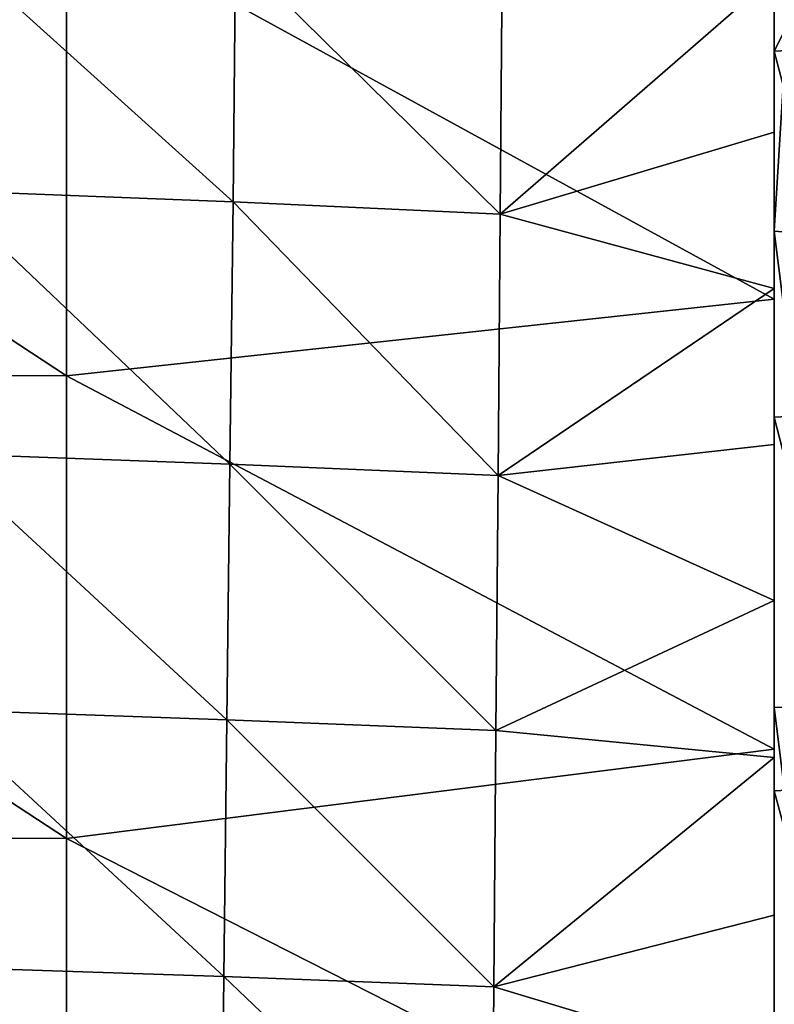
# Model space of a CAD drawing. Header units: millimetres. Extents: x 0 to 484, y -157 to 583.
# Tile 51 of 78: x 423 to 462, y 210 to 261. Entities that reach past the tile are written whole.
import ezdxf

# ---------------------------------------------------------------- set-up
doc = ezdxf.new("R2010")
doc.units = ezdxf.units.MM
doc.layers.add('Layer 01', color=7, linetype='Continuous', true_color=0x000000)

msp = doc.modelspace()

# ---------------------------------------------------------------- linework, layer by layer
at = {"layer": 'Layer 01'}
for points in [[(462, 238.98, 412.144), (462, 288.855, 409.858), (462, 288.034, 416.674)], [(462, 288.855, 409.858), (462, 238.98, 412.144), (462, 264.88, 400.763)], [(462, 288.034, 416.674), (462, 285.965, 430.075), (462, 237.494, 425.574)], [(462, 288.034, 416.674), (462, 237.494, 425.574), (462, 238.98, 412.144)], [(462, 284.955, 436.875), (462, 237.494, 425.574), (462, 285.965, 430.075)], [(462, 260.081, 441.449), (462, 284.955, 436.875), (462, 284.068, 443.692)], [(462, 260.081, 441.449), (462, 237.494, 425.574), (462, 284.955, 436.875)], [(462, 284.068, 443.692), (462.001, 279.628, 447.718), (462, 260.081, 441.449)], [(462, 260.081, 441.449), (462.001, 279.628, 447.718), (462.001, 271.539, 448.47)], [(462, 259.546, 369.611), (462, 278.467, 369.087), (462, 262.668, 360.417)], [(462, 259.546, 369.611), (466.917, 269.272, 371.67), (462, 278.467, 369.087)], [(462, 250.22, 312.727), (462, 262.668, 314.939), (462, 274.576, 308.544)], [(462, 274.576, 308.544), (463.479, 274.317, 307.466), (462, 250.22, 312.727)], [(462, 250.22, 312.727), (463.479, 274.317, 307.466), (465.124, 249.98, 310.659)], [(462, 260.081, 441.449), (462.001, 271.539, 448.47), (462.001, 263.448, 449.2)], [(425.351, 266.78, 370.342), (462, 270.038, 371.416), (462, 246.701, 373.423)], [(462, 266.011, 380.429), (462, 246.701, 373.423), (462, 270.038, 371.416)], [(466.917, 259.792, 372.484), (466.917, 269.272, 371.67), (462, 259.546, 369.611)], [(388.696, 266.832, 369.393), (425.351, 266.78, 370.342), (425.352, 242.731, 372.385)], [(388.696, 266.832, 369.393), (425.352, 242.731, 372.385), (388.698, 242.787, 371.433)], [(425.351, 266.78, 370.342), (462, 246.701, 373.423), (425.352, 242.731, 372.385)], [(462, 265.871, 383.794), (462, 241.662, 378.25), (462, 266.011, 380.429)], [(462, 246.701, 373.423), (462, 266.011, 380.429), (462, 241.662, 378.25)], [(462, 241.256, 384.969), (462, 265.871, 383.794), (462, 265.719, 387.17)], [(462, 241.662, 378.25), (462, 265.871, 383.794), (462, 241.256, 384.969)], [(462, 265.548, 390.566), (462, 241.256, 384.969), (462, 265.719, 387.17)], [(433.975, 251.746, 464.669), (419.049, 265.214, 469.748), (418.9, 252.327, 470.533)], [(433.975, 251.746, 464.669), (434.11, 264.614, 463.881), (419.049, 265.214, 469.748)], [(462, 240.8, 391.744), (462, 265.548, 390.566), (462, 265.355, 393.965)], [(462, 241.256, 384.969), (462, 265.548, 390.566), (462, 240.8, 391.744)], [(462, 265.355, 393.965), (462, 264.88, 400.763), (462, 240.274, 398.524)], [(462, 265.355, 393.965), (462, 240.274, 398.524), (462, 240.8, 391.744)], [(462, 264.88, 400.763), (462, 238.98, 412.144), (462, 240.274, 398.524)], [(447.814, 251.112, 458.25), (434.11, 264.614, 463.881), (433.975, 251.746, 464.669)], [(447.814, 251.112, 458.25), (447.911, 263.952, 457.37), (434.11, 264.614, 463.881)], [(447.814, 251.112, 458.25), (462.001, 263.448, 449.2), (447.911, 263.952, 457.37)], [(447.814, 251.112, 458.25), (462.001, 255.355, 449.909), (462.001, 263.448, 449.2)], [(462.001, 263.448, 449.2), (462.001, 255.355, 449.909), (462, 260.081, 441.449)], [(462, 237.624, 349.048), (462, 237.624, 360.417), (462, 262.668, 360.417)], [(462, 237.624, 349.048), (462, 262.668, 360.417), (462, 262.668, 349.048)], [(462, 237.624, 337.678), (462, 237.624, 349.048), (462, 262.668, 349.048)], [(462, 237.624, 337.678), (462, 262.668, 349.048), (462, 262.668, 337.678)], [(462, 237.624, 326.309), (462, 237.624, 337.678), (462, 262.668, 337.678)], [(462, 237.624, 326.309), (462, 262.668, 337.678), (462, 262.668, 326.309)], [(462, 259.546, 369.611), (462, 262.668, 360.417), (462, 237.624, 360.417)], [(462, 250.22, 312.727), (462, 237.624, 326.309), (462, 262.668, 326.309)], [(462, 262.668, 326.309), (462, 262.668, 314.939), (462, 250.22, 312.727)], [(462, 260.081, 441.449), (462, 235.276, 446.063), (462, 235.999, 439.208)], [(462, 237.494, 425.574), (462, 260.081, 441.449), (462, 235.999, 439.208)], [(462.001, 255.355, 449.909), (462, 235.276, 446.063), (462, 260.081, 441.449)], [(466.917, 240.833, 374.112), (466.917, 259.792, 372.484), (462, 259.546, 369.611)], [(462, 240.586, 371.24), (462, 259.546, 369.611), (462, 237.624, 360.417)], [(466.917, 240.833, 374.112), (462, 259.546, 369.611), (462, 240.586, 371.24)], [(447.814, 251.112, 458.25), (462.001, 247.258, 450.596), (462.001, 255.355, 449.909)], [(462.001, 255.355, 449.909), (462.001, 247.258, 450.596), (462, 235.276, 446.063)], [(433.815, 238.161, 465.387), (418.9, 252.327, 470.533), (418.719, 238.716, 471.228)], [(433.815, 238.161, 465.387), (433.975, 251.746, 464.669), (418.9, 252.327, 470.533)], [(447.699, 237.564, 459.089), (433.975, 251.746, 464.669), (433.815, 238.161, 465.387)], [(447.699, 237.564, 459.089), (447.814, 251.112, 458.25), (433.975, 251.746, 464.669)], [(447.699, 237.564, 459.089), (462.001, 247.258, 450.596), (447.814, 251.112, 458.25)], [(462, 250.22, 312.727), (462, 225.577, 314.704), (462, 237.624, 326.309)], [(465.124, 225.467, 312.626), (462, 225.577, 314.704), (462, 250.22, 312.727)], [(465.124, 225.467, 312.626), (462, 250.22, 312.727), (465.124, 249.98, 310.659)], [(447.699, 237.564, 459.089), (462, 239.169, 451.262), (462.001, 247.258, 450.596)], [(462.001, 247.258, 450.596), (462, 239.169, 451.262), (462, 235.276, 446.063)], [(462, 223.394, 375.429), (425.352, 242.731, 372.385), (462, 246.701, 373.423)], [(462, 246.701, 373.423), (462, 241.662, 378.25), (462, 223.394, 375.429)], [(388.698, 242.787, 371.433), (425.352, 242.731, 372.385), (425.353, 218.769, 374.428)], [(388.698, 242.787, 371.433), (425.353, 218.769, 374.428), (388.7, 218.78, 373.477)], [(462, 223.394, 375.429), (425.353, 218.769, 374.428), (425.352, 242.731, 372.385)], [(462, 241.662, 378.25), (462, 241.256, 384.969), (462, 223.394, 375.429)], [(462, 240.8, 391.744), (462, 192.435, 394.166), (462, 241.256, 384.969)], [(462, 241.256, 384.969), (462, 192.435, 394.166), (462, 200.146, 377.429)], [(462, 200.146, 377.429), (462, 223.394, 375.429), (462, 241.256, 384.969)], [(462, 240.586, 371.24), (466.917, 221.479, 375.775), (466.917, 240.833, 374.112)], [(462, 192.435, 394.166), (462, 240.8, 391.744), (462, 240.274, 398.524)], [(462, 221.232, 372.902), (462, 240.586, 371.24), (462, 237.624, 360.417)], [(462, 240.586, 371.24), (462, 221.232, 372.902), (466.917, 221.479, 375.775)], [(462, 240.274, 398.524), (462, 238.98, 412.144), (462, 191.11, 407.775)], [(462, 240.274, 398.524), (462, 191.11, 407.775), (462, 192.435, 394.166)], [(433.652, 224.914, 466.002), (418.719, 238.716, 471.228), (418.535, 225.442, 471.805)], [(433.652, 224.914, 466.002), (433.815, 238.161, 465.387), (418.719, 238.716, 471.228)], [(447.699, 237.564, 459.089), (462, 231.089, 451.905), (462, 239.169, 451.262)], [(462, 231.089, 451.905), (462, 235.276, 446.063), (462, 239.169, 451.262)], [(462, 238.98, 412.144), (462, 237.494, 425.574), (462, 189.851, 421.233)], [(462, 238.98, 412.144), (462, 189.851, 421.233), (462, 191.11, 407.775)], [(447.585, 224.353, 459.836), (433.815, 238.161, 465.387), (433.652, 224.914, 466.002)], [(447.585, 224.353, 459.836), (447.699, 237.564, 459.089), (433.815, 238.161, 465.387)], [(447.585, 224.353, 459.836), (462, 231.089, 451.905), (447.699, 237.564, 459.089)], [(462, 212.58, 349.048), (462, 212.58, 360.417), (462, 237.624, 360.417)], [(462, 212.58, 349.048), (462, 237.624, 360.417), (462, 237.624, 349.048)], [(462, 212.58, 337.678), (462, 212.58, 349.048), (462, 237.624, 349.048)], [(462, 212.58, 337.678), (462, 237.624, 349.048), (462, 237.624, 337.678)], [(462, 212.58, 326.309), (462, 212.58, 337.678), (462, 237.624, 337.678)], [(462, 212.58, 326.309), (462, 237.624, 337.678), (462, 237.624, 326.309)], [(462, 237.624, 360.417), (462, 212.58, 360.417), (462, 221.232, 372.902)], [(462, 225.577, 314.704), (462, 212.58, 326.309), (462, 237.624, 326.309)], [(462, 212.342, 437.028), (462, 237.494, 425.574), (462, 235.999, 439.208)], [(462, 237.494, 425.574), (462, 212.342, 437.028), (462, 189.851, 421.233)], [(462, 235.999, 439.208), (462, 235.276, 446.063), (462, 211.682, 443.881)], [(462, 235.999, 439.208), (462, 211.682, 443.881), (462, 212.342, 437.028)], [(462, 211.682, 443.881), (462, 235.276, 446.063), (462, 231.089, 451.905)], [(447.585, 224.353, 459.836), (462, 222.97, 452.529), (462, 231.089, 451.905)], [(462, 231.089, 451.905), (462, 222.97, 452.529), (462, 211.682, 443.881)], [(433.495, 211.618, 466.564), (418.535, 225.442, 471.805), (418.356, 212.129, 472.318)], [(433.495, 211.618, 466.564), (433.652, 224.914, 466.002), (418.535, 225.442, 471.805)], [(462, 225.577, 314.704), (462, 200.507, 315.814), (462, 212.58, 326.309)], [(465.124, 200.42, 313.734), (462, 200.507, 315.814), (462, 225.577, 314.704)], [(465.124, 200.42, 313.734), (462, 225.577, 314.704), (465.124, 225.467, 312.626)], [(447.475, 211.082, 460.534), (433.652, 224.914, 466.002), (433.495, 211.618, 466.564)], [(447.475, 211.082, 460.534), (447.585, 224.353, 459.836), (433.652, 224.914, 466.002)], [(447.475, 211.082, 460.534), (462, 222.97, 452.529), (447.585, 224.353, 459.836)], [(425.353, 218.769, 374.428), (462, 223.394, 375.429), (462, 200.146, 377.429)], [(447.475, 211.082, 460.534), (462, 214.796, 453.135), (462, 222.97, 452.529)], [(462, 222.97, 452.529), (462, 211.03, 450.735), (462, 211.682, 443.881)], [(462, 214.796, 453.135), (462, 211.03, 450.735), (462, 222.97, 452.529)], [(466.972, 202.916, 377.39), (466.917, 221.479, 375.775), (462, 221.232, 372.902)], [(462, 202.668, 374.497), (462, 221.232, 372.902), (462, 212.58, 360.417)], [(466.972, 202.916, 377.39), (462, 221.232, 372.902), (462, 202.668, 374.497)], [(388.7, 218.78, 373.477), (425.353, 218.769, 374.428), (425.354, 195.008, 376.459)], [(388.7, 218.78, 373.477), (425.354, 195.008, 376.459), (388.702, 194.891, 375.518)], [(425.353, 218.769, 374.428), (462, 200.146, 377.429), (425.354, 195.008, 376.459)], [(447.475, 211.082, 460.534), (462, 206.709, 453.712), (462, 214.796, 453.135)], [(462, 214.796, 453.135), (462, 206.709, 453.712), (462, 211.03, 450.735)], [(462, 187.536, 349.048), (462, 187.536, 360.417), (462, 212.58, 360.417)], [(462, 187.536, 349.048), (462, 212.58, 360.417), (462, 212.58, 349.048)], [(462, 187.536, 337.678), (462, 187.536, 349.048), (462, 212.58, 349.048)], [(462, 187.536, 337.678), (462, 212.58, 349.048), (462, 212.58, 337.678)], [(462, 187.536, 326.309), (462, 187.536, 337.678), (462, 212.58, 337.678)], [(462, 187.536, 326.309), (462, 212.58, 337.678), (462, 212.58, 326.309)], [(462, 187.536, 371.787), (462, 202.668, 374.497), (462, 212.58, 360.417)], [(462, 212.58, 360.417), (462, 187.536, 360.417), (462, 187.536, 371.787)], [(462, 187.536, 326.309), (462, 212.58, 326.309), (462, 200.507, 315.814)], [(462, 212.342, 437.028), (462, 211.682, 443.881), (462, 188.02, 441.739)], [(462, 212.342, 437.028), (462, 188.02, 441.739), (462, 188.621, 434.884)], [(462, 189.851, 421.233), (462, 212.342, 437.028), (462, 188.621, 434.884)], [(433.356, 198.781, 467.07), (418.356, 212.129, 472.318), (418.196, 199.193, 472.774)], [(433.356, 198.781, 467.07), (433.495, 211.618, 466.564), (418.356, 212.129, 472.318)], [(462, 211.682, 443.881), (462, 211.03, 450.735), (462, 187.43, 448.587)], [(462, 211.682, 443.881), (462, 187.43, 448.587), (462, 188.02, 441.739)], [(447.378, 198.353, 461.163), (433.495, 211.618, 466.564), (433.356, 198.781, 467.07)], [(447.378, 198.353, 461.163), (447.475, 211.082, 460.534), (433.495, 211.618, 466.564)], [(447.378, 198.353, 461.163), (462, 206.709, 453.712), (447.475, 211.082, 460.534)], [(462, 211.03, 450.735), (462, 206.709, 453.712), (462, 187.43, 448.587)]]:
    msp.add_3dface(points, dxfattribs=at)

doc.saveas('drawing.dxf')
